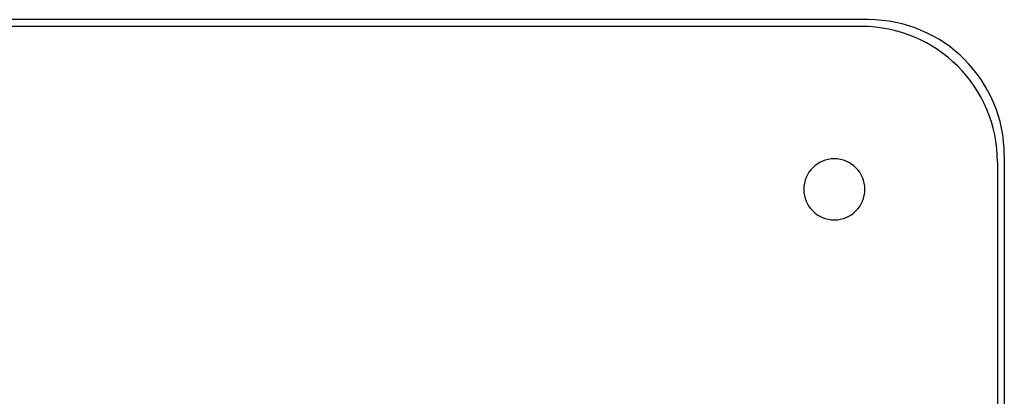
# Model space of a CAD drawing. Header units: millimetres. Extents: x -270 to 270, y -270 to 270.
# Tile 56 of 56: x 125 to 270, y 215 to 270. Entities that reach past the tile are written whole.
import ezdxf

# ---------------------------------------------------------------- set-up
doc = ezdxf.new("R2010")
doc.units = ezdxf.units.MM
doc.layers.add('MAIN-1', color=7, linetype='Continuous')
doc.layers.add('MAIN-2', color=7, linetype='Continuous')

msp = doc.modelspace()

# ---------------------------------------------------------------- linework, layer by layer
at = {"layer": 'MAIN-1'}
for p, q in [((250, 270), (-250, 270)), ((270, 250), (270, -250))]:
    msp.add_line(p, q, dxfattribs=at)
for centre, radius, start, end in [((250, 250), 20, 0, 90), ((245, 245), 4.5, 0, 180), ((245, 245), 4.5, 180, 0), ((0, 0), 222.66, 46.4725, 133.5275), ((0, 0), 220.64, 46.57, 133.4301)]:
    msp.add_arc(centre, radius, start, end, dxfattribs=at)
at = {"layer": 'MAIN-2'}
for p, q in [((250, 270), (250, 270)), ((249, 269), (-249, 269)), ((249, 269), (249, 269)), ((270, 250), (270, 250)), ((269, 249), (269, -249)), ((269, 249), (269, 249)), ((240.5, 245), (240.5, 245)), ((249.5, 245), (249.5, 245))]:
    msp.add_line(p, q, dxfattribs=at)
msp.add_arc((249, 249), 20, 0, 90, dxfattribs=at)

doc.saveas('drawing.dxf')
